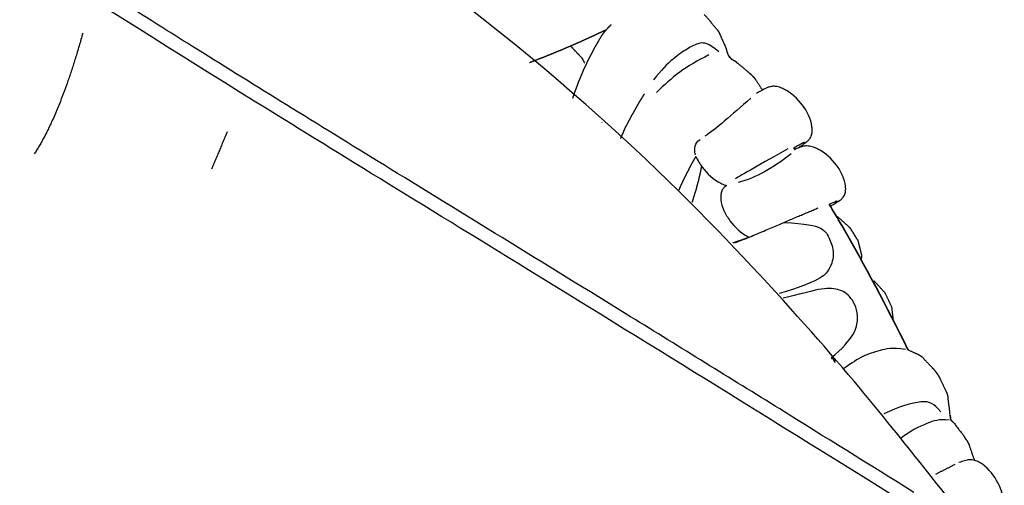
# Model space of a CAD drawing. Header units: millimetres. Extents: x 1225 to 3243, y -459 to 536.
# Tile 25 of 26: x 2828 to 3187, y 101 to 271. Entities that reach past the tile are written whole.
import ezdxf

# ---------------------------------------------------------------- set-up
doc = ezdxf.new("R2010")
doc.units = ezdxf.units.MM
doc.header["$MEASUREMENT"] = 0
doc.layers.add('Swipe - Sofa 2 seater', color=18, linetype='Continuous', true_color=0x000000)

msp = doc.modelspace()

# ---------------------------------------------------------------- linework, layer by layer
at = {"layer": 'Swipe - Sofa 2 seater'}
for points, knots in [([(2977.98, -43.8), (3099.79, -65.89), (3100.59, -39.12), (3078.53, -16.55), (3105.87, 11.33), (3124.57, 38.23), (3149.67, 67.11), (3161.82, 73.28), (3181.53, 78.06), (3163.15, 100.64), (3103.42, 176.23), (3004.14, 271.85), (2802.87, 403.76), (2677.07, 455.65), (2584.05, 480.18), (2548.96, 484.4), (2555.07, 467.08), (2554.64, 457.33), (2549.63, 442.14), (2537.6, 425.1), (2518.24, 398.67), (2513.21, 382.87), (2508.18, 378.59)], [1.282662, 1.282662, 1.282662, 1.282662, 2.723752, 7.781743, 37.324996, 76.472112, 154.766344, 193.91346, 233.060576, 272.207692, 311.354808, 349.726714, 353.365441, 391.737348, 430.884463, 470.031579, 509.178695, 548.325811, 587.472927, 626.620043, 665.767159, 683.26828, 683.26828, 683.26828, 683.26828]), ([(3158.33, 89.72), (3041.38, 162.63), (2899.53, 248.73), (2764.57, 335.41), (2642.22, 419.51), (2578.41, 468.81)], [5.214956, 5.214956, 5.214956, 5.214956, 235.259, 470.518, 702.834288, 702.834288, 702.834288, 702.834288]), ([(3154.43, 98.05), (3138.13, 108.2), (3103.69, 129.61), (3053.61, 160.59), (3006.27, 189.74), (2965.1, 215.04), (2928.67, 237.49), (2885.94, 264.02), (2845.78, 289.42), (2807.02, 314.54), (2778.01, 333.63), (2747.98, 353.66), (2704.99, 382.73), (2650.78, 420.63), (2607.84, 452.5), (2587.05, 468.46)], [17.176153, 17.176153, 17.176153, 17.176153, 74.79263, 138.821754, 193.834382, 241.577172, 283.79665, 322.204937, 392.472877, 426.356319, 460.752628, 496.662174, 534.644214, 616.445663, 695.06224, 695.06224, 695.06224, 695.06224]), ([(2915.47, -121.86), (2915.78, -120.06), (2917.02, -113.35), (2919.46, -97.23), (2929.38, -80.33), (2940.59, -68.45), (2953.55, -53.06), (2961.32, -46.74), (2973.01, -40.57), (2981.46, -32.46), (2963.61, -21.99), (2884.8, 32.55), (2838.1, 64.69), (2720.56, 133.64), (2674.28, 165.65), (2584.4, 200.45), (2566.54, 210.93), (2563.6, 199.59), (2563.91, 186.38), (2562.18, 176.52), (2555.07, 157.69), (2550.17, 142.11), (2540.26, 125.21), (2524.22, 112.76), (2515.05, 104.79), (2505.36, 100.25), (2505.74, 90.46), (2513.27, 68.09), (2520.21, 55.18)], [-332.498189, -332.498189, -332.498189, -332.498189, -321.753199, -295.388385, -269.023571, -242.658757, -216.293943, -189.929129, -163.564315, -137.1995, -110.834686, -58.105058, -31.740244, 52.729628, 79.094442, 131.824071, 158.188885, 184.553699, 210.918513, 237.283327, 263.648141, 290.012956, 316.37777, 342.742584, 369.107398, 395.472212, 421.837026, 447.487501, 447.487501, 447.487501, 447.487501])]:
    msp.add_open_spline(points, degree=3, knots=knots, dxfattribs=at)
at = {"layer": 'Swipe - Sofa 2 seater', "color": 18, "lineweight": -3, "true_color": 0x000000}
for points, degree, knots in [([(3077.98, 272.38), (3078.35, 271.99), (3078.71, 271.61), (3080.65, 269.3), (3082.6, 266.99)], 2, [-1, -1, -1, 0, 0, 1, 1, 1]), ([(3042.15, 266.79), (3042.06, 266.74), (3041.97, 266.7), (3041.25, 266.37), (3040.54, 266.04), (3039.81, 265.7), (3039.07, 265.36), (3038.32, 264.99), (3037.56, 264.62), (3036.77, 264.27), (3035.97, 263.92), (3035.17, 263.56), (3034.37, 263.19), (3033.59, 262.82), (3032.8, 262.45), (3032.03, 262.13), (3031.25, 261.8), (3030.53, 261.47), (3029.81, 261.14), (3029.1, 260.85), (3028.39, 260.56), (3027.71, 260.27), (3027.03, 259.98), (3026.38, 259.68), (3025.72, 259.38), (3025.06, 259.13), (3024.39, 258.88), (3023.76, 258.61), (3023.13, 258.34), (3022.51, 258.09), (3021.9, 257.84), (3021.3, 257.6), (3020.7, 257.37), (3020.13, 257.12), (3019.56, 256.86), (3018.96, 256.65), (3018.37, 256.44), (3017.8, 256.22), (3017.22, 256), (3016.68, 255.77), (3016.13, 255.54), (3015.57, 255.34), (3015.02, 255.14), (3014.63, 254.98), (3014.25, 254.83)], 2, [-22.125979, -22.125979, -22.125979, -22, -22, -21, -21, -20, -20, -19, -19, -18, -18, -17, -17, -16, -16, -15, -15, -14, -14, -13, -13, -12, -12, -11, -11, -10, -10, -9, -9, -8, -8, -7, -7, -6, -6, -5, -5, -4, -4, -3, -3, -2, -2, -1.26912, -1.26912, -1.26912]), ([(3030.05, 241.95), (3030.09, 242.06), (3030.13, 242.17), (3030.35, 242.86), (3030.57, 243.55), (3030.83, 244.24), (3031.08, 244.93), (3031.35, 245.64), (3031.61, 246.34), (3031.87, 247.08), (3032.12, 247.81), (3032.45, 248.53), (3032.77, 249.26), (3033.08, 250), (3033.38, 250.74), (3033.68, 251.5), (3033.98, 252.26), (3034.36, 253), (3034.73, 253.75), (3035.09, 254.56), (3035.44, 255.36), (3035.85, 256.16), (3036.27, 256.95), (3036.69, 257.75), (3037.11, 258.54), (3037.49, 259.34), (3037.88, 260.14), (3038.33, 260.88), (3038.78, 261.63), (3039.22, 262.39), (3039.66, 263.15), (3040.12, 263.95), (3040.59, 264.74), (3041.14, 265.51), (3041.7, 266.28), (3042.4, 267.06), (3043.11, 267.84)], 2, [3.838033, 3.838033, 3.838033, 4, 4, 5, 5, 6, 6, 7, 7, 8, 8, 9, 9, 10, 10, 11, 11, 12, 12, 13, 13, 14, 14, 15, 15, 16, 16, 17, 17, 18, 18, 19, 19, 20, 20, 21, 21, 21]), ([(3082.6, 266.99), (3082.89, 266.58), (3083.18, 266.17), (3083.41, 265.71), (3083.65, 265.24), (3084.74, 262.75), (3085.84, 260.26), (3085.99, 259.78), (3086.14, 259.31)], 2, [-2, -2, -2, -1, -1, 0, 0, 1, 1, 2, 2, 2]), ([(3029.21, 260.89), (3031.17, 258.82), (3033.13, 256.75), (3033.29, 256.58), (3033.46, 256.41), (3031.41, 258.59), (3029.36, 260.76), (3029.29, 260.83), (3029.22, 260.9)], 2, [-2.955011, -2.955011, -2.955011, -2, -2, -1, -1, 0, 0, 0.413425, 0.413425, 0.413425]), ([(3034.4, 254.66), (3034.15, 255.14), (3033.89, 255.62), (3033.79, 255.84), (3033.69, 256.05), (3033.57, 256.23), (3033.46, 256.41)], 2, [3.807659, 3.807659, 3.807659, 4, 4, 5, 5, 6, 6, 6]), ([(3086.9, 257.33), (3086.89, 257.35), (3086.89, 257.36), (3086.71, 257.85), (3086.53, 258.35)], 2, [-0.027407, -0.027407, -0.027407, 0, 0, 1, 1, 1]), ([(3087.74, 256.22), (3087.85, 256.17), (3087.97, 256.13), (3088.52, 255.85), (3089.07, 255.56)], 2, [2.956707, 2.956707, 2.956707, 3, 3, 4, 4, 4]), ([(3095.42, 250.16), (3095, 250.53), (3094.57, 250.9), (3094.17, 251.27), (3093.76, 251.64), (3091.42, 253.6), (3089.07, 255.56), (3089.52, 255.17), (3089.96, 254.78)], 2, [2, 2, 2, 3, 3, 4, 4, 5, 5, 6, 6, 6]), ([(3096.2, 249.35), (3096.53, 248.88), (3096.86, 248.42), (3098.02, 246.63), (3099.19, 244.84)], 2, [0, 0, 0, 1, 1, 1.739008, 1.739008, 1.739008]), ([(3112.17, 223.69), (3112.57, 223.96), (3112.93, 224.21), (3113.27, 224.45), (3114.21, 225.1), (3114.83, 225.56), (3115.37, 226), (3115.59, 226.18), (3115.93, 226.48), (3116.2, 226.79), (3116.45, 227.08), (3116.74, 227.45), (3117, 228.14), (3117.17, 228.61), (3117.28, 229.15), (3117.37, 230.27), (3117.34, 230.89), (3117.26, 231.49), (3116.9, 234.27), (3115.42, 237.15), (3113.77, 239.36), (3112.05, 241.67), (3109.66, 243.93), (3107.05, 245.21), (3106.53, 245.47), (3105.98, 245.69), (3105.43, 245.87), (3104.82, 246.06), (3104.15, 246.19), (3103.54, 246.22), (3102.9, 246.25), (3102.41, 246.18), (3101.72, 246.01), (3101.49, 245.93), (3101.31, 245.86), (3100.93, 245.71), (3100.7, 245.6), (3100.31, 245.42), (3099.63, 245.08), (3098.81, 244.65), (3097.73, 244.04), (3097.5, 243.91), (3097.26, 243.78), (3097, 243.63)], 3, [-36.916012, -36.916012, -36.916012, -36.916012, -34.658847, -34.658847, -34.658847, -28.551227, -28.551227, -28.551227, -25.320075, -25.320075, -25.320075, -23.104464, -23.104464, -23.104464, -21.485347, -21.485347, -19.645337, -19.645337, -19.645337, -10.842991, -10.842991, -10.842991, -1.751594, -1.751594, -1.751594, 0, 0, 0, 1.984168, 1.984168, 1.984168, 4.062484, 4.062484, 5.723012, 5.723012, 5.723012, 8.895432, 8.895432, 8.895432, 14.951471, 14.951471, 14.951471, 16.278171, 16.278171, 16.278171, 16.278171]), ([(3056.05, 243.43), (3055.55, 242.62), (3055.06, 241.8), (3054.56, 241.02), (3054.07, 240.24), (3053.62, 239.43), (3053.17, 238.62), (3052.72, 237.81), (3052.28, 237), (3051.8, 236.2), (3051.32, 235.4), (3050.9, 234.57), (3050.48, 233.75), (3050.07, 232.97), (3049.65, 232.18), (3049.26, 231.43), (3048.86, 230.67)], 2, [-2.998946, -2.998946, -2.998946, -2, -2, -1, -1, 0, 0, 1, 1, 2, 2, 3, 3, 4, 4, 5, 5, 5]), ([(3048.86, 230.67), (3048.56, 229.89), (3048.26, 229.12), (3047.91, 228.38), (3047.56, 227.64), (3047.46, 227.41), (3047.36, 227.19)], 2, [-12, -12, -12, -11, -11, -10, -10, -9.699411, -9.699411, -9.699411]), ([(3110.59, 223.78), (3111.05, 224.04), (3111.48, 224.28), (3111.87, 224.5), (3112.85, 225.05), (3113.64, 225.46), (3114.1, 225.69), (3114.33, 225.8), (3114.51, 225.88), (3114.51, 225.88)], 3, [136.887176, 136.887176, 136.887176, 136.887176, 139.197502, 139.197502, 139.197502, 145.08009, 145.08009, 145.08009, 148.074415, 148.074415, 148.074415, 148.074415]), ([(3123.94, 202.47), (3124.35, 202.71), (3124.73, 202.93), (3125.08, 203.13), (3126.08, 203.72), (3126.74, 204.14), (3127.32, 204.54), (3127.56, 204.7), (3127.93, 204.97), (3128.23, 205.26), (3128.49, 205.52), (3128.81, 205.87), (3129.1, 206.53), (3129.3, 206.97), (3129.43, 207.48), (3129.58, 208.56), (3129.57, 209.15), (3129.52, 209.73), (3129.39, 211.07), (3128.96, 212.44), (3127.83, 214.99), (3127.06, 216.27), (3126.21, 217.43), (3124.47, 219.77), (3122.07, 222.01), (3119.45, 223.33), (3118.92, 223.6), (3118.36, 223.84), (3117.8, 224.02), (3117.17, 224.23), (3116.48, 224.39), (3115.84, 224.44), (3115.18, 224.5), (3114.68, 224.45), (3113.95, 224.32), (3113.71, 224.25), (3113.51, 224.19), (3113.11, 224.06), (3112.87, 223.97), (3112.46, 223.81), (3112.03, 223.63), (3111.55, 223.43), (3110.98, 223.18)], 3, [-36.558536, -36.558536, -36.558536, -36.558536, -34.346895, -34.346895, -34.346895, -28.215626, -28.215626, -28.215626, -24.979453, -24.979453, -24.979453, -22.788269, -22.788269, -22.788269, -21.218076, -21.218076, -19.44984, -19.44984, -19.44984, -15.346608, -15.346608, -10.942288, -10.942288, -10.942288, -1.80218, -1.80218, -1.80218, 0, 0, 0, 2.053375, 2.053375, 2.053375, 4.17856, 4.17856, 5.84822, 5.84822, 5.84822, 9.029269, 9.029269, 9.029269, 12.6438, 12.6438, 12.6438, 12.6438]), ([(3074.92, 220.65), (3074.41, 219.79), (3073.9, 218.94), (3073.44, 218.12), (3072.97, 217.31), (3072.58, 216.51), (3072.19, 215.71), (3071.79, 214.96), (3071.39, 214.2), (3071.01, 213.45), (3070.63, 212.71), (3070.29, 211.95), (3069.95, 211.19), (3069.59, 210.47), (3069.23, 209.75), (3068.95, 209.04), (3068.66, 208.32)], 2, [-5.996769, -5.996769, -5.996769, -5, -5, -4, -4, -3, -3, -2, -2, -1, -1, 0, 0, 1, 1, 1.977273, 1.977273, 1.977273]), ([(3074.92, 220.65), (3075.55, 219.22), (3076.38, 217.86), (3077.25, 216.69), (3078.98, 214.38), (3081.36, 212.12), (3083.98, 210.83), (3084.5, 210.58), (3085.04, 210.35), (3085.59, 210.18), (3085.76, 210.13), (3085.94, 210.08), (3086.12, 210.04)], 3, [62.305327, 62.305327, 62.305327, 62.305327, 66.969861, 66.969861, 66.969861, 76.061062, 76.061062, 76.061062, 77.812777, 77.812777, 77.812777, 78.370367, 78.370367, 78.370367, 78.370367]), ([(3076.98, 217.07), (3076.95, 216.98), (3076.93, 216.89), (3076.79, 216.25), (3076.66, 215.61), (3076.52, 214.96), (3076.38, 214.31), (3076.22, 213.65), (3076.07, 213), (3075.93, 212.33), (3075.8, 211.66), (3075.59, 211.03), (3075.38, 210.39), (3075.23, 209.71), (3075.07, 209.04), (3074.88, 208.38), (3074.69, 207.72), (3074.47, 207.06), (3074.25, 206.39), (3074.05, 205.72), (3073.85, 205.04), (3073.66, 204.46), (3073.46, 203.89)], 2, [13.854167, 13.854167, 13.854167, 14, 14, 15, 15, 16, 16, 17, 17, 18, 18, 19, 19, 20, 20, 21, 21, 22, 22, 23, 23, 23.858649, 23.858649, 23.858649]), ([(3086.12, 210.03), (3085.93, 209.9), (3085.67, 209.7), (3085.34, 209.41), (3085.19, 209.27), (3084.81, 208.83), (3084.6, 208.52), (3084.41, 208.09), (3084.21, 207.65), (3084.08, 207.14), (3083.94, 206.06), (3083.94, 205.47), (3084, 204.89), (3084.13, 203.55), (3084.56, 202.18), (3085.68, 199.63), (3086.45, 198.36), (3087.31, 197.19), (3089.04, 194.85), (3091.44, 192.61), (3094.06, 191.29), (3094.16, 191.24), (3094.27, 191.19), (3094.37, 191.14)], 3, [50.166523, 50.166523, 50.166523, 50.166523, 52.344647, 52.344647, 53.692109, 53.692109, 55.284729, 55.284729, 55.284729, 56.854802, 56.854802, 58.623026, 58.623026, 58.623026, 62.726188, 62.726188, 67.130465, 67.130465, 67.130465, 76.270378, 76.270378, 76.270378, 76.613516, 76.613516, 76.613516, 76.613516]), ([(3123.5, 203.19), (3123.54, 203.21), (3123.58, 203.23), (3123.62, 203.25), (3124.66, 203.73), (3125.5, 204.1), (3125.99, 204.29), (3126.23, 204.39), (3126.42, 204.46), (3126.42, 204.46)], 3, [139.455332, 139.455332, 139.455332, 139.455332, 139.673152, 139.673152, 139.673152, 145.578551, 145.578551, 145.578551, 148.573335, 148.573335, 148.573335, 148.573335]), ([(3152.23, 150.09), (3152.19, 150.17), (3152.15, 150.24), (3152.12, 150.32), (3144.66, 165.62), (3136.68, 180.67), (3128.11, 195.39), (3126.59, 198), (3125.06, 200.6), (3123.5, 203.19)], 3, [109.539199, 109.539199, 109.539199, 109.539199, 109.793977, 109.793977, 109.793977, 161.237067, 161.237067, 161.237067, 170.363331, 170.363331, 170.363331, 170.363331]), ([(3152.35, 150.09), (3152.31, 150.17), (3152.28, 150.24), (3152.24, 150.32), (3144.78, 165.62), (3136.8, 180.67), (3128.24, 195.39), (3126.72, 198), (3125.18, 200.6), (3123.62, 203.19)], 3, [109.539199, 109.539199, 109.539199, 109.539199, 109.793977, 109.793977, 109.793977, 161.237067, 161.237067, 161.237067, 170.363331, 170.363331, 170.363331, 170.363331]), ([(3135.29, 182.73), (3135.39, 183.59), (3135.49, 184.44), (3134.82, 187.09), (3134.15, 189.73), (3132.62, 192.2), (3131.09, 194.66), (3128.97, 196.54), (3126.85, 198.43), (3126.5, 198.57), (3126.16, 198.72)], 2, [9.64156, 9.64156, 9.64156, 10, 10, 11, 11, 12, 12, 13, 13, 13.145716, 13.145716, 13.145716]), ([(3088.46, 189.14), (3088.69, 189.21), (3088.91, 189.29), (3089.79, 189.6), (3090.67, 189.9), (3091.6, 190.2), (3092.53, 190.49)], 2, [34.72627, 34.72627, 34.72627, 35, 35, 36, 36, 36.997269, 36.997269, 36.997269]), ([(3094.24, 191.08), (3093.41, 190.77), (3092.58, 190.45), (3091.72, 190.12), (3090.87, 189.78), (3090.01, 189.42), (3089.14, 189.07)], 2, [0, 0, 0, 1, 1, 2, 2, 3, 3, 3]), ([(3092.53, 190.49), (3092.53, 190.49), (3092.53, 190.49), (3093.01, 190.64), (3093.49, 190.8)], 2, [3.999339, 3.999339, 3.999339, 4, 4, 4.5273161, 4.5273161, 4.5273161]), ([(3147, 160.62), (3146.71, 163.09), (3146.43, 165.55), (3145.23, 168.12), (3144.03, 170.69), (3142.13, 172.8), (3140.23, 174.91), (3140.16, 174.93), (3140.08, 174.95), (3139.94, 175.03), (3139.8, 175.11)], 2, [8.051613, 8.051613, 8.051613, 9, 9, 10, 10, 11, 11, 12, 12, 12.061789, 12.061789, 12.061789]), ([(3152.23, 150.09), (3154.18, 149.21), (3156.14, 148.33), (3156.7, 147.99), (3157.25, 147.64)], 2, [4.202363, 4.202363, 4.202363, 5, 5, 6, 6, 6]), ([(3161.97, 142.62), (3161.58, 143.05), (3161.19, 143.47), (3159.22, 145.56), (3157.25, 147.64)], 2, [-1, -1, -1, 0, 0, 1, 1, 1]), ([(3124.27, 147.09), (3124.34, 147.12), (3124.42, 147.14), (3124.53, 147.18), (3124.64, 147.21)], 2, [-8.0925938, -8.0925938, -8.0925938, -8, -8, -7.8623968, -7.8623968, -7.8623968]), ([(3161.97, 142.62), (3162.31, 142.16), (3162.65, 141.71), (3162.98, 141.23), (3163.31, 140.76), (3163.59, 140.25), (3163.87, 139.75), (3165.05, 137.25), (3166.23, 134.76), (3166.43, 134.24), (3166.63, 133.73), (3166.76, 133.17), (3166.89, 132.61)], 2, [0, 0, 0, 1, 1, 2, 2, 3, 3, 4, 4, 5, 5, 6, 6, 6]), ([(3167.62, 126.56), (3167.58, 127.08), (3167.53, 127.59), (3167.21, 130.1), (3166.89, 132.61)], 2, [1.065738, 1.065738, 1.065738, 2, 2, 3, 3, 3]), ([(3167.91, 124.38), (3167.94, 124.36), (3167.97, 124.34), (3168.46, 123.9), (3168.95, 123.47), (3170.67, 121.24), (3172.38, 119.02), (3172.7, 118.53), (3173.02, 118.04)], 2, [7.986598, 7.986598, 7.986598, 8, 8, 9, 9, 10, 10, 11, 11, 11]), ([(3174.29, 116.01), (3174.51, 115.44), (3174.74, 114.87), (3175.6, 112.36), (3176.46, 109.85)], 2, [0, 0, 0, 1, 1, 2, 2, 2]), ([(3181.05, 86.21), (3181.48, 86.41), (3181.89, 86.6), (3182.26, 86.78), (3183.29, 87.27), (3183.98, 87.62), (3184.58, 87.97), (3184.83, 88.11), (3185.21, 88.35), (3185.53, 88.62), (3185.82, 88.86), (3186.17, 89.18), (3186.53, 89.82), (3186.78, 90.26), (3186.97, 90.77), (3187.24, 91.86), (3187.31, 92.48), (3187.33, 93.08), (3187.43, 95.88), (3186.43, 98.96), (3185.16, 101.41), (3183.83, 103.97), (3181.84, 106.58), (3179.47, 108.28), (3179, 108.61), (3178.49, 108.92), (3177.98, 109.18), (3177.41, 109.46), (3176.77, 109.7), (3176.17, 109.83), (3175.54, 109.97), (3175.05, 109.97), (3174.34, 109.92), (3174.1, 109.88), (3173.91, 109.84), (3173.51, 109.76), (3173.27, 109.69), (3172.85, 109.56), (3172.3, 109.39), (3171.64, 109.18), (3170.84, 108.89)], 3, [-36.914888, -36.914888, -36.914888, -36.914888, -34.658847, -34.658847, -34.658847, -28.551227, -28.551227, -28.551227, -25.320075, -25.320075, -25.320075, -23.104464, -23.104464, -23.104464, -21.485347, -21.485347, -19.645337, -19.645337, -19.645337, -10.842991, -10.842991, -10.842991, -1.751594, -1.751594, -1.751594, 0, 0, 0, 1.984168, 1.984168, 1.984168, 4.062484, 4.062484, 5.723012, 5.723012, 5.723012, 8.895432, 8.895432, 8.895432, 13.572193, 13.572193, 13.572193, 13.572193])]:
    msp.add_open_spline(points, degree=degree, knots=knots, dxfattribs=at)
for points, degree in [([(3043.11, 267.84), (3043.57, 268.31), (3044.03, 268.79)], 2), ([(3086.53, 258.35), (3086.34, 258.83), (3086.14, 259.31)], 2), ([(3087.74, 256.22), (3087.46, 256.59), (3087.18, 256.96), (3086.89, 257.33)], 3), ([(3087.86, 256.22), (3087.58, 256.59), (3087.3, 256.96), (3087.02, 257.33)], 3), ([(3095.42, 250.16), (3095.81, 249.75), (3096.2, 249.35)], 2), ([(3035.18, 237.6), (3035.18, 237.6), (3035.17, 237.59)], 2), ([(3035.24, 237.55), (3035.23, 237.55), (3035.23, 237.54)], 2), ([(3040.68, 233), (3040.67, 233.03), (3040.65, 233.05), (3040.63, 233.08)], 3), ([(3052.22, 223.05), (3052.22, 223.05), (3052.22, 223.05)], 2), ([(3111.11, 222.98), (3110.94, 223.25), (3110.77, 223.51), (3110.59, 223.78)], 3), ([(3111.24, 222.98), (3111.06, 223.25), (3110.89, 223.51), (3110.71, 223.78)], 3), ([(3131.07, 194.67), (3132.59, 192.24), (3134.1, 189.81)], 2), ([(3094.24, 191.08), (3094.3, 191.11), (3094.37, 191.14)], 2), ([(3124.39, 146.93), (3124.56, 146.99), (3124.72, 147.05)], 2), ([(3124.64, 147.21), (3124.94, 146.62), (3125.23, 146.03), (3125.53, 145.44)], 3), ([(3124.76, 147.21), (3125.06, 146.62), (3125.36, 146.03), (3125.65, 145.44)], 3), ([(3167.8, 125.36), (3167.73, 125.84), (3167.65, 126.31)], 2), ([(3167.65, 126.31), (3167.78, 125.35), (3167.91, 124.38)], 2), ([(3167.92, 124.38), (3167.86, 124.87), (3167.8, 125.36)], 2), ([(3173.7, 117.05), (3173.36, 117.55), (3173.02, 118.04)], 2), ([(3173.7, 117.05), (3173.99, 116.53), (3174.29, 116.01)], 2), ([(3176.46, 109.85), (3176.47, 109.8), (3176.48, 109.76)], 2)]:
    msp.add_open_spline(points, degree=degree, dxfattribs=at)
at = {"layer": 'Swipe - Sofa 2 seater'}
for points, degree in [([(2851.22, 265.62), (2843, 236.04), (2833.55, 221.58)], 2), ([(3083.29, 258.83), (3079.26, 262.11), (3076.19, 262.22), (3073.34, 260.95), (3064.76, 255.45), (3059.47, 248.56)], 3), ([(3079.69, 257.67), (3071.11, 253.65), (3066.14, 249.41), (3060.53, 244.01)], 3), ([(3094.95, 241.85), (3087.58, 235.68), (3082.26, 230.53), (3078.23, 228.05)], 3), ([(2903.95, 229.66), (2901.06, 222.81), (2898.17, 215.96)], 2), ([(3074.74, 221.2), (3074.46, 222.55), (3074.41, 224.46), (3075.36, 226.15), (3076.49, 226.82)], 3), ([(3108.44, 223.42), (3099.06, 218.07), (3091.01, 213.55), (3089.34, 212.51)], 3), ([(3109.7, 221.57), (3102.93, 216.41), (3096.96, 212.86), (3090.34, 211.08)], 3), ([(3094.37, 191.14), (3111.01, 198.28), (3119.57, 201.86)], 2), ([(3106.96, 196.53), (3115.19, 196.09), (3121.57, 194.89), (3123.76, 190.51), (3125.55, 185.53), (3124.16, 179.36), (3119.97, 174.98), (3105.26, 170.57)], 3), ([(3124.27, 147.09), (3132.52, 154.06), (3135.11, 162.03), (3131.72, 169.6), (3126.94, 172.59), (3120.57, 172.59), (3112.63, 170.3), (3106.71, 168.89)], 3), ([(3151.35, 150.22), (3146.42, 150.91), (3142.11, 149.87), (3135.58, 147.93), (3131.97, 145.36), (3128.85, 143.2)], 3), ([(3164.21, 127.43), (3161.73, 130.57), (3158.72, 132.13), (3148.79, 129.26), (3143.43, 126.65)], 3), ([(3167.25, 124.4), (3163.57, 124.75), (3160.09, 123.78), (3152.94, 120.38), (3149.75, 117.81)], 3), ([(3169.33, 108.15), (3165.82, 106.38), (3162.32, 104.61)], 2)]:
    msp.add_open_spline(points, degree=degree, dxfattribs=at)

doc.saveas('drawing.dxf')
